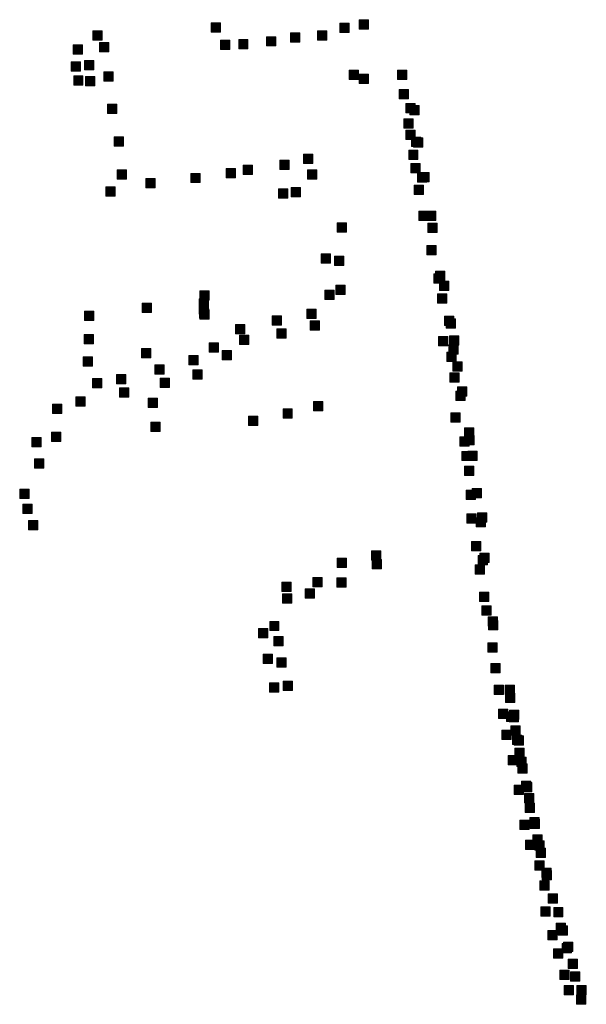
# Model space of a CAD drawing. Extents: x 97504 to 106860, y 464309 to 471560.
# Tile 21 of 53: x 105880 to 106123, y 467513 to 467935. Entities that reach past the tile are written whole.
import ezdxf

# ---------------------------------------------------------------- set-up
doc = ezdxf.new("R2010")
doc.units = 0
doc.layers.add('140 KOLKEN', color=44, linetype='Continuous', lineweight=20, true_color=0xc04000)

msp = doc.modelspace()

# ---------------------------------------------------------------- hatches: boundary and pattern name
at = {"layer": '140 KOLKEN', "true_color": 0xc04000}
for points in [[(105962.24, 467929.82), (105962.24, 467933.82), (105966.24, 467933.82), (105966.24, 467929.82)], [(106017.34, 467929.72), (106017.34, 467933.72), (106021.34, 467933.72), (106021.34, 467929.72)], [(106025.63, 467931.2), (106025.63, 467935.2), (106029.63, 467935.2), (106029.63, 467931.2)], [(105911.47, 467926.43), (105911.47, 467930.43), (105915.47, 467930.43), (105915.47, 467926.43)], [(105985.9, 467923.91), (105985.9, 467927.91), (105989.9, 467927.91), (105989.9, 467923.91)], [(105996.24, 467925.59), (105996.24, 467929.59), (106000.24, 467929.59), (106000.24, 467925.59)], [(106007.81, 467926.48), (106007.81, 467930.48), (106011.81, 467930.48), (106011.81, 467926.48)], [(105903, 467920.39), (105903, 467924.39), (105907, 467924.39), (105907, 467920.39)], [(105914.29, 467921.4), (105914.29, 467925.4), (105918.29, 467925.4), (105918.29, 467921.4)], [(105966.13, 467922.44), (105966.13, 467926.44), (105970.13, 467926.44), (105970.13, 467922.44)], [(105973.99, 467922.7), (105973.99, 467926.7), (105977.99, 467926.7), (105977.99, 467922.7)], [(105902.11, 467913.06), (105902.11, 467917.06), (105906.11, 467917.06), (105906.11, 467913.06)], [(105907.79, 467913.67), (105907.79, 467917.67), (105911.79, 467917.67), (105911.79, 467913.67)], [(105903.21, 467907.04), (105903.21, 467911.04), (105907.21, 467911.04), (105907.21, 467907.04)], [(105908.27, 467906.77), (105908.27, 467910.77), (105912.27, 467910.77), (105912.27, 467906.77)], [(105916.15, 467908.8), (105916.15, 467912.8), (105920.15, 467912.8), (105920.15, 467908.8)], [(106021.45, 467909.54), (106021.45, 467913.54), (106025.45, 467913.54), (106025.45, 467909.54)], [(106025.74, 467907.83), (106025.74, 467911.83), (106029.74, 467911.83), (106029.74, 467907.83)], [(106042.17, 467909.56), (106042.17, 467913.56), (106046.17, 467913.56), (106046.17, 467909.56)], [(106042.78, 467901.3), (106042.78, 467905.3), (106046.78, 467905.3), (106046.78, 467901.3)], [(105917.72, 467894.88), (105917.72, 467898.88), (105921.72, 467898.88), (105921.72, 467894.88)], [(106045.75, 467895.22), (106045.75, 467899.22), (106049.75, 467899.22), (106049.75, 467895.22)], [(106047.35, 467894.38), (106047.35, 467898.38), (106051.35, 467898.38), (106051.35, 467894.38)], [(106044.8, 467888.6), (106044.8, 467892.6), (106048.8, 467892.6), (106048.8, 467888.6)], [(106045.66, 467883.76), (106045.66, 467887.76), (106049.66, 467887.76), (106049.66, 467883.76)], [(105920.52, 467880.94), (105920.52, 467884.94), (105924.52, 467884.94), (105924.52, 467880.94)], [(106048.09, 467880.74), (106048.09, 467884.74), (106052.09, 467884.74), (106052.09, 467880.74)], [(106049.06, 467880.56), (106049.06, 467884.56), (106053.06, 467884.56), (106053.06, 467880.56)], [(106001.82, 467873.46), (106001.82, 467877.46), (106005.82, 467877.46), (106005.82, 467873.46)], [(106046.92, 467875.25), (106046.92, 467879.25), (106050.92, 467879.25), (106050.92, 467875.25)], [(105975.99, 467868.71), (105975.99, 467872.71), (105979.99, 467872.71), (105979.99, 467868.71)], [(105991.6, 467870.89), (105991.6, 467874.89), (105995.6, 467874.89), (105995.6, 467870.89)], [(106047.86, 467869.53), (106047.86, 467873.53), (106051.86, 467873.53), (106051.86, 467869.53)], [(105921.82, 467866.8), (105921.82, 467870.8), (105925.82, 467870.8), (105925.82, 467866.8)], [(105953.46, 467865.26), (105953.46, 467869.26), (105957.46, 467869.26), (105957.46, 467865.26)], [(105968.59, 467867.34), (105968.59, 467871.34), (105972.59, 467871.34), (105972.59, 467867.34)], [(106003.53, 467866.77), (106003.53, 467870.77), (106007.53, 467870.77), (106007.53, 467866.77)], [(106050.64, 467865.52), (106050.64, 467869.52), (106054.64, 467869.52), (106054.64, 467865.52)], [(106051.65, 467865.63), (106051.65, 467869.63), (106055.65, 467869.63), (106055.65, 467865.63)], [(105934.16, 467863.01), (105934.16, 467867.01), (105938.16, 467867.01), (105938.16, 467863.01)], [(106049.29, 467860.18), (106049.29, 467864.18), (106053.29, 467864.18), (106053.29, 467860.18)], [(105916.96, 467859.5), (105916.96, 467863.5), (105920.96, 467863.5), (105920.96, 467859.5)], [(105991.07, 467858.66), (105991.07, 467862.66), (105995.07, 467862.66), (105995.07, 467858.66)], [(105996.48, 467859.16), (105996.48, 467863.16), (106000.48, 467863.16), (106000.48, 467859.16)], [(106051.23, 467848.96), (106051.23, 467852.96), (106055.23, 467852.96), (106055.23, 467848.96)], [(106054.55, 467849.07), (106054.55, 467853.07), (106058.55, 467853.07), (106058.55, 467849.07)], [(106016.29, 467843.97), (106016.29, 467847.97), (106020.29, 467847.97), (106020.29, 467843.97)], [(106055.13, 467843.9), (106055.13, 467847.9), (106059.13, 467847.9), (106059.13, 467843.9)], [(106009.32, 467830.66), (106009.32, 467834.66), (106013.32, 467834.66), (106013.32, 467830.66)], [(106054.69, 467834.22), (106054.69, 467838.22), (106058.69, 467838.22), (106058.69, 467834.22)], [(106015.06, 467829.72), (106015.06, 467833.72), (106019.06, 467833.72), (106019.06, 467829.72)], [(106057.77, 467822.06), (106057.77, 467826.06), (106061.77, 467826.06), (106061.77, 467822.06)], [(106058.48, 467823.29), (106058.48, 467827.29), (106062.48, 467827.29), (106062.48, 467823.29)], [(106060.15, 467819.03), (106060.15, 467823.03), (106064.15, 467823.03), (106064.15, 467819.03)], [(105957.35, 467814.8), (105957.35, 467818.8), (105961.35, 467818.8), (105961.35, 467814.8)], [(106011.02, 467815.07), (106011.02, 467819.07), (106015.02, 467819.07), (106015.02, 467815.07)], [(106015.62, 467817.25), (106015.62, 467821.25), (106019.62, 467821.25), (106019.62, 467817.25)], [(106059.26, 467813.59), (106059.26, 467817.59), (106063.26, 467817.59), (106063.26, 467813.59)], [(105932.6, 467809.47), (105932.6, 467813.47), (105936.6, 467813.47), (105936.6, 467809.47)], [(105957.05, 467811.34), (105957.05, 467815.34), (105961.05, 467815.34), (105961.05, 467811.34)], [(105907.82, 467806.07), (105907.82, 467810.07), (105911.82, 467810.07), (105911.82, 467806.07)], [(105957.03, 467808.87), (105957.03, 467812.87), (105961.03, 467812.87), (105961.03, 467808.87)], [(105957.18, 467807.07), (105957.18, 467811.07), (105961.18, 467811.07), (105961.18, 467807.07)], [(105957.32, 467806.67), (105957.32, 467810.67), (105961.32, 467810.67), (105961.32, 467806.67)], [(106003.28, 467807.02), (106003.28, 467811.02), (106007.28, 467811.02), (106007.28, 467807.02)], [(105988.34, 467804.05), (105988.34, 467808.05), (105992.34, 467808.05), (105992.34, 467804.05)], [(106004.6, 467801.89), (106004.6, 467805.89), (106008.6, 467805.89), (106008.6, 467801.89)], [(106062.26, 467804.01), (106062.26, 467808.01), (106066.26, 467808.01), (106066.26, 467804.01)], [(106063, 467802.87), (106063, 467806.87), (106067, 467806.87), (106067, 467802.87)], [(105972.58, 467800.32), (105972.58, 467804.32), (105976.58, 467804.32), (105976.58, 467800.32)], [(105990.41, 467798.58), (105990.41, 467802.58), (105994.41, 467802.58), (105994.41, 467798.58)], [(105907.72, 467796.06), (105907.72, 467800.06), (105911.72, 467800.06), (105911.72, 467796.06)], [(105961.36, 467792.53), (105961.36, 467796.53), (105965.36, 467796.53), (105965.36, 467792.53)], [(105974.31, 467795.74), (105974.31, 467799.74), (105978.31, 467799.74), (105978.31, 467795.74)], [(106059.66, 467795.24), (106059.66, 467799.24), (106063.66, 467799.24), (106063.66, 467795.24)], [(106064.43, 467795.51), (106064.43, 467799.51), (106068.43, 467799.51), (106068.43, 467795.51)], [(105932.26, 467790.02), (105932.26, 467794.02), (105936.26, 467794.02), (105936.26, 467790.02)], [(105966.86, 467789.24), (105966.86, 467793.24), (105970.86, 467793.24), (105970.86, 467789.24)], [(106063.32, 467788.49), (106063.32, 467792.49), (106067.32, 467792.49), (106067.32, 467788.49)], [(106064.16, 467791.63), (106064.16, 467795.63), (106068.16, 467795.63), (106068.16, 467791.63)], [(105907.35, 467786.49), (105907.35, 467790.49), (105911.35, 467790.49), (105911.35, 467786.49)], [(105952.62, 467787.05), (105952.62, 467791.05), (105956.62, 467791.05), (105956.62, 467787.05)], [(106065.89, 467784.37), (106065.89, 467788.37), (106069.89, 467788.37), (106069.89, 467784.37)], [(105938.01, 467783.14), (105938.01, 467787.14), (105942.01, 467787.14), (105942.01, 467783.14)], [(105954.34, 467780.91), (105954.34, 467784.91), (105958.34, 467784.91), (105958.34, 467780.91)], [(105911.28, 467777.16), (105911.28, 467781.16), (105915.28, 467781.16), (105915.28, 467777.16)], [(105921.57, 467778.9), (105921.57, 467782.9), (105925.57, 467782.9), (105925.57, 467778.9)], [(105940.29, 467777.38), (105940.29, 467781.38), (105944.29, 467781.38), (105944.29, 467777.38)], [(106064.55, 467779.6), (106064.55, 467783.6), (106068.55, 467783.6), (106068.55, 467779.6)], [(105922.85, 467773.15), (105922.85, 467777.15), (105926.85, 467777.15), (105926.85, 467773.15)], [(106067.15, 467771.76), (106067.15, 467775.76), (106071.15, 467775.76), (106071.15, 467771.76)], [(106067.91, 467773.67), (106067.91, 467777.67), (106071.91, 467777.67), (106071.91, 467773.67)], [(105904.17, 467769.28), (105904.17, 467773.28), (105908.17, 467773.28), (105908.17, 467769.28)], [(105935.14, 467768.75), (105935.14, 467772.75), (105939.14, 467772.75), (105939.14, 467768.75)], [(106006.13, 467767.3), (106006.13, 467771.3), (106010.13, 467771.3), (106010.13, 467767.3)], [(105894.09, 467766.15), (105894.09, 467770.15), (105898.09, 467770.15), (105898.09, 467766.15)], [(105993.01, 467764.2), (105993.01, 467768.2), (105997.01, 467768.2), (105997.01, 467764.2)], [(105978.19, 467761.11), (105978.19, 467765.11), (105982.19, 467765.11), (105982.19, 467761.11)], [(106064.97, 467762.48), (106064.97, 467766.48), (106068.97, 467766.48), (106068.97, 467762.48)], [(105936.27, 467758.5), (105936.27, 467762.5), (105940.27, 467762.5), (105940.27, 467758.5)], [(106070.88, 467756.06), (106070.88, 467760.06), (106074.88, 467760.06), (106074.88, 467756.06)], [(105885.2, 467751.89), (105885.2, 467755.89), (105889.2, 467755.89), (105889.2, 467751.89)], [(105893.7, 467754.14), (105893.7, 467758.14), (105897.7, 467758.14), (105897.7, 467754.14)], [(106068.93, 467752.19), (106068.93, 467756.19), (106072.93, 467756.19), (106072.93, 467752.19)], [(106070.96, 467752.71), (106070.96, 467756.71), (106074.96, 467756.71), (106074.96, 467752.71)], [(106069.75, 467745.95), (106069.75, 467749.95), (106073.75, 467749.95), (106073.75, 467745.95)], [(106072.35, 467746.03), (106072.35, 467750.03), (106076.35, 467750.03), (106076.35, 467746.03)], [(105886.34, 467742.75), (105886.34, 467746.75), (105890.34, 467746.75), (105890.34, 467742.75)], [(106070.85, 467739.59), (106070.85, 467743.59), (106074.85, 467743.59), (106074.85, 467739.59)], [(105880.06, 467729.7), (105880.06, 467733.7), (105884.06, 467733.7), (105884.06, 467729.7)], [(106071.57, 467729.24), (106071.57, 467733.24), (106075.57, 467733.24), (106075.57, 467729.24)], [(106074.12, 467729.94), (106074.12, 467733.94), (106078.12, 467733.94), (106078.12, 467729.94)], [(105881.42, 467723.3), (105881.42, 467727.3), (105885.42, 467727.3), (105885.42, 467723.3)], [(106071.93, 467719.14), (106071.93, 467723.14), (106075.93, 467723.14), (106075.93, 467719.14)], [(106075.94, 467717.48), (106075.94, 467721.48), (106079.94, 467721.48), (106079.94, 467717.48)], [(106076.4, 467719.62), (106076.4, 467723.62), (106080.4, 467723.62), (106080.4, 467719.62)], [(105883.78, 467716.24), (105883.78, 467720.24), (105887.78, 467720.24), (105887.78, 467716.24)], [(106073.88, 467707.23), (106073.88, 467711.23), (106077.88, 467711.23), (106077.88, 467707.23)], [(106016.31, 467700.08), (106016.31, 467704.08), (106020.31, 467704.08), (106020.31, 467700.08)], [(106030.97, 467703.27), (106030.97, 467707.27), (106034.97, 467707.27), (106034.97, 467703.27)], [(106031.28, 467699.48), (106031.28, 467703.48), (106035.28, 467703.48), (106035.28, 467699.48)], [(106076.68, 467701.29), (106076.68, 467705.29), (106080.68, 467705.29), (106080.68, 467701.29)], [(106077.46, 467702.25), (106077.46, 467706.25), (106081.46, 467706.25), (106081.46, 467702.25)], [(106075.38, 467697.2), (106075.38, 467701.2), (106079.38, 467701.2), (106079.38, 467697.2)], [(106005.76, 467691.84), (106005.76, 467695.84), (106009.76, 467695.84), (106009.76, 467691.84)], [(106016.09, 467691.62), (106016.09, 467695.62), (106020.09, 467695.62), (106020.09, 467691.62)], [(105992.55, 467689.74), (105992.55, 467693.74), (105996.55, 467693.74), (105996.55, 467689.74)], [(106002.57, 467686.97), (106002.57, 467690.97), (106006.57, 467690.97), (106006.57, 467686.97)], [(105992.77, 467684.73), (105992.77, 467688.73), (105996.77, 467688.73), (105996.77, 467684.73)], [(106077.25, 467685.53), (106077.25, 467689.53), (106081.25, 467689.53), (106081.25, 467685.53)], [(106078.27, 467679.67), (106078.27, 467683.67), (106082.27, 467683.67), (106082.27, 467679.67)], [(106081.01, 467674.94), (106081.01, 467678.94), (106085.01, 467678.94), (106085.01, 467674.94)], [(105982.44, 467669.92), (105982.44, 467673.92), (105986.44, 467673.92), (105986.44, 467669.92)], [(105987.29, 467672.99), (105987.29, 467676.99), (105991.29, 467676.99), (105991.29, 467672.99)], [(106081.17, 467673.34), (106081.17, 467677.34), (106085.17, 467677.34), (106085.17, 467673.34)], [(105989.13, 467666.5), (105989.13, 467670.5), (105993.13, 467670.5), (105993.13, 467666.5)], [(106080.91, 467663.7), (106080.91, 467667.7), (106084.91, 467667.7), (106084.91, 467663.7)], [(105984.53, 467658.85), (105984.53, 467662.85), (105988.53, 467662.85), (105988.53, 467658.85)], [(105990.35, 467657.32), (105990.35, 467661.32), (105994.35, 467661.32), (105994.35, 467657.32)], [(106082.22, 467654.92), (106082.22, 467658.92), (106086.22, 467658.92), (106086.22, 467654.92)], [(105987.23, 467646.66), (105987.23, 467650.66), (105991.23, 467650.66), (105991.23, 467646.66)], [(105993.14, 467647.28), (105993.14, 467651.28), (105997.14, 467651.28), (105997.14, 467647.28)], [(106083.62, 467645.66), (106083.62, 467649.66), (106087.62, 467649.66), (106087.62, 467645.66)], [(106088.32, 467645.62), (106088.32, 467649.62), (106092.32, 467649.62), (106092.32, 467645.62)], [(106088.5, 467642.13), (106088.5, 467646.13), (106092.5, 467646.13), (106092.5, 467642.13)], [(106085.49, 467635.26), (106085.49, 467639.26), (106089.49, 467639.26), (106089.49, 467635.26)], [(106088.83, 467633.99), (106088.83, 467637.99), (106092.83, 467637.99), (106092.83, 467633.99)], [(106089.55, 467634.2), (106089.55, 467638.2), (106093.55, 467638.2), (106093.55, 467634.2)], [(106089.99, 467633.82), (106089.99, 467637.82), (106093.99, 467637.82), (106093.99, 467633.82)], [(106090.2, 467634.92), (106090.2, 467638.92), (106094.2, 467638.92), (106094.2, 467634.92)], [(106090.74, 467628.16), (106090.74, 467632.16), (106094.74, 467632.16), (106094.74, 467628.16)], [(106086.94, 467626.27), (106086.94, 467630.27), (106090.94, 467630.27), (106090.94, 467626.27)], [(106091.51, 467624.08), (106091.51, 467628.08), (106095.51, 467628.08), (106095.51, 467624.08)], [(106092.14, 467623.89), (106092.14, 467627.89), (106096.14, 467627.89), (106096.14, 467623.89)], [(106089.66, 467615.46), (106089.66, 467619.46), (106093.66, 467619.46), (106093.66, 467615.46)], [(106092.53, 467618.55), (106092.53, 467622.55), (106096.53, 467622.55), (106096.53, 467618.55)], [(106093.35, 467614.64), (106093.35, 467618.64), (106097.35, 467618.64), (106097.35, 467614.64)], [(106093.72, 467611.83), (106093.72, 467615.83), (106097.72, 467615.83), (106097.72, 467611.83)], [(106092.13, 467602.64), (106092.13, 467606.64), (106096.13, 467606.64), (106096.13, 467602.64)], [(106095.32, 467604.35), (106095.32, 467608.35), (106099.32, 467608.35), (106099.32, 467604.35)], [(106095.7, 467603.82), (106095.7, 467607.82), (106099.7, 467607.82), (106099.7, 467603.82)], [(106096.61, 467599.14), (106096.61, 467603.14), (106100.61, 467603.14), (106100.61, 467599.14)], [(106096.95, 467595.02), (106096.95, 467599.02), (106100.95, 467599.02), (106100.95, 467595.02)], [(106094.62, 467587.7), (106094.62, 467591.7), (106098.62, 467591.7), (106098.62, 467587.7)], [(106098.84, 467588.77), (106098.84, 467592.77), (106102.84, 467592.77), (106102.84, 467588.77)], [(106099.03, 467588.11), (106099.03, 467592.11), (106103.03, 467592.11), (106103.03, 467588.11)], [(106100.19, 467581.43), (106100.19, 467585.43), (106104.19, 467585.43), (106104.19, 467581.43)], [(106097.03, 467579.11), (106097.03, 467583.11), (106101.03, 467583.11), (106101.03, 467579.11)], [(106100.99, 467578.85), (106100.99, 467582.85), (106104.99, 467582.85), (106104.99, 467578.85)], [(106101.63, 467575.63), (106101.63, 467579.63), (106105.63, 467579.63), (106105.63, 467575.63)], [(106101.02, 467570.22), (106101.02, 467574.22), (106105.02, 467574.22), (106105.02, 467570.22)], [(106104.04, 467567.12), (106104.04, 467571.12), (106108.04, 467571.12), (106108.04, 467567.12)], [(106104.22, 467566.02), (106104.22, 467570.02), (106108.22, 467570.02), (106108.22, 467566.02)], [(106103.2, 467561.57), (106103.2, 467565.57), (106107.2, 467565.57), (106107.2, 467561.57)], [(106106.74, 467555.98), (106106.74, 467559.98), (106110.74, 467559.98), (106110.74, 467555.98)], [(106103.68, 467550.45), (106103.68, 467554.45), (106107.68, 467554.45), (106107.68, 467550.45)], [(106109.12, 467550.17), (106109.12, 467554.17), (106113.12, 467554.17), (106113.12, 467550.17)], [(106110.24, 467543.45), (106110.24, 467547.45), (106114.24, 467547.45), (106114.24, 467543.45)], [(106106.66, 467540.34), (106106.66, 467544.34), (106110.66, 467544.34), (106110.66, 467540.34)], [(106111.1, 467542.36), (106111.1, 467546.36), (106115.1, 467546.36), (106115.1, 467542.36)], [(106112.78, 467534.71), (106112.78, 467538.71), (106116.78, 467538.71), (106116.78, 467534.71)], [(106113.35, 467535.33), (106113.35, 467539.33), (106117.35, 467539.33), (106117.35, 467535.33)], [(106108.98, 467532.45), (106108.98, 467536.45), (106112.98, 467536.45), (106112.98, 467532.45)], [(106115.33, 467527.97), (106115.33, 467531.97), (106119.33, 467531.97), (106119.33, 467527.97)], [(106111.71, 467523.3), (106111.71, 467527.3), (106115.71, 467527.3), (106115.71, 467523.3)], [(106116.35, 467522.54), (106116.35, 467526.54), (106120.35, 467526.54), (106120.35, 467522.54)], [(106113.66, 467516.74), (106113.66, 467520.74), (106117.66, 467520.74), (106117.66, 467516.74)], [(106119.12, 467516.69), (106119.12, 467520.69), (106123.12, 467520.69), (106123.12, 467516.69)], [(106118.98, 467512.63), (106118.98, 467516.63), (106122.98, 467516.63), (106122.98, 467512.63)]]:
    msp.add_hatch(color=44, dxfattribs=at).paths.add_polyline_path(points)

# ---------------------------------------------------------------- linework, layer by layer
at = {"layer": '140 KOLKEN', "color": 11, "true_color": 0xff8080}
for points in [[(105962.24, 467929.82), (105962.24, 467933.82), (105966.24, 467933.82), (105966.24, 467929.82)], [(106017.34, 467929.72), (106017.34, 467933.72), (106021.34, 467933.72), (106021.34, 467929.72)], [(106025.63, 467931.2), (106025.63, 467935.2), (106029.63, 467935.2), (106029.63, 467931.2)], [(105911.47, 467926.43), (105911.47, 467930.43), (105915.47, 467930.43), (105915.47, 467926.43)], [(105985.9, 467923.91), (105985.9, 467927.91), (105989.9, 467927.91), (105989.9, 467923.91)], [(105996.24, 467925.59), (105996.24, 467929.59), (106000.24, 467929.59), (106000.24, 467925.59)], [(106007.81, 467926.48), (106007.81, 467930.48), (106011.81, 467930.48), (106011.81, 467926.48)], [(105903, 467920.39), (105903, 467924.39), (105907, 467924.39), (105907, 467920.39)], [(105914.29, 467921.4), (105914.29, 467925.4), (105918.29, 467925.4), (105918.29, 467921.4)], [(105966.13, 467922.44), (105966.13, 467926.44), (105970.13, 467926.44), (105970.13, 467922.44)], [(105973.99, 467922.7), (105973.99, 467926.7), (105977.99, 467926.7), (105977.99, 467922.7)], [(105902.11, 467913.06), (105902.11, 467917.06), (105906.11, 467917.06), (105906.11, 467913.06)], [(105907.79, 467913.67), (105907.79, 467917.67), (105911.79, 467917.67), (105911.79, 467913.67)], [(105903.21, 467907.04), (105903.21, 467911.04), (105907.21, 467911.04), (105907.21, 467907.04)], [(105908.27, 467906.77), (105908.27, 467910.77), (105912.27, 467910.77), (105912.27, 467906.77)], [(105916.15, 467908.8), (105916.15, 467912.8), (105920.15, 467912.8), (105920.15, 467908.8)], [(106021.45, 467909.54), (106021.45, 467913.54), (106025.45, 467913.54), (106025.45, 467909.54)], [(106025.74, 467907.83), (106025.74, 467911.83), (106029.74, 467911.83), (106029.74, 467907.83)], [(106042.17, 467909.56), (106042.17, 467913.56), (106046.17, 467913.56), (106046.17, 467909.56)], [(106042.78, 467901.3), (106042.78, 467905.3), (106046.78, 467905.3), (106046.78, 467901.3)], [(105917.72, 467894.88), (105917.72, 467898.88), (105921.72, 467898.88), (105921.72, 467894.88)], [(106045.75, 467895.22), (106045.75, 467899.22), (106049.75, 467899.22), (106049.75, 467895.22)], [(106047.35, 467894.38), (106047.35, 467898.38), (106051.35, 467898.38), (106051.35, 467894.38)], [(106044.8, 467888.6), (106044.8, 467892.6), (106048.8, 467892.6), (106048.8, 467888.6)], [(106045.66, 467883.76), (106045.66, 467887.76), (106049.66, 467887.76), (106049.66, 467883.76)], [(105920.52, 467880.94), (105920.52, 467884.94), (105924.52, 467884.94), (105924.52, 467880.94)], [(106048.09, 467880.74), (106048.09, 467884.74), (106052.09, 467884.74), (106052.09, 467880.74)], [(106049.06, 467880.56), (106049.06, 467884.56), (106053.06, 467884.56), (106053.06, 467880.56)], [(106001.82, 467873.46), (106001.82, 467877.46), (106005.82, 467877.46), (106005.82, 467873.46)], [(106046.92, 467875.25), (106046.92, 467879.25), (106050.92, 467879.25), (106050.92, 467875.25)], [(105975.99, 467868.71), (105975.99, 467872.71), (105979.99, 467872.71), (105979.99, 467868.71)], [(105991.6, 467870.89), (105991.6, 467874.89), (105995.6, 467874.89), (105995.6, 467870.89)], [(106047.86, 467869.53), (106047.86, 467873.53), (106051.86, 467873.53), (106051.86, 467869.53)], [(105921.82, 467866.8), (105921.82, 467870.8), (105925.82, 467870.8), (105925.82, 467866.8)], [(105953.46, 467865.26), (105953.46, 467869.26), (105957.46, 467869.26), (105957.46, 467865.26)], [(105968.59, 467867.34), (105968.59, 467871.34), (105972.59, 467871.34), (105972.59, 467867.34)], [(106003.53, 467866.77), (106003.53, 467870.77), (106007.53, 467870.77), (106007.53, 467866.77)], [(106050.64, 467865.52), (106050.64, 467869.52), (106054.64, 467869.52), (106054.64, 467865.52)], [(106051.65, 467865.63), (106051.65, 467869.63), (106055.65, 467869.63), (106055.65, 467865.63)], [(105934.16, 467863.01), (105934.16, 467867.01), (105938.16, 467867.01), (105938.16, 467863.01)], [(106049.29, 467860.18), (106049.29, 467864.18), (106053.29, 467864.18), (106053.29, 467860.18)], [(105916.96, 467859.5), (105916.96, 467863.5), (105920.96, 467863.5), (105920.96, 467859.5)], [(105991.07, 467858.66), (105991.07, 467862.66), (105995.07, 467862.66), (105995.07, 467858.66)], [(105996.48, 467859.16), (105996.48, 467863.16), (106000.48, 467863.16), (106000.48, 467859.16)], [(106051.23, 467848.96), (106051.23, 467852.96), (106055.23, 467852.96), (106055.23, 467848.96)], [(106054.55, 467849.07), (106054.55, 467853.07), (106058.55, 467853.07), (106058.55, 467849.07)], [(106016.29, 467843.97), (106016.29, 467847.97), (106020.29, 467847.97), (106020.29, 467843.97)], [(106055.13, 467843.9), (106055.13, 467847.9), (106059.13, 467847.9), (106059.13, 467843.9)], [(106009.32, 467830.66), (106009.32, 467834.66), (106013.32, 467834.66), (106013.32, 467830.66)], [(106054.69, 467834.22), (106054.69, 467838.22), (106058.69, 467838.22), (106058.69, 467834.22)], [(106015.06, 467829.72), (106015.06, 467833.72), (106019.06, 467833.72), (106019.06, 467829.72)], [(106057.77, 467822.06), (106057.77, 467826.06), (106061.77, 467826.06), (106061.77, 467822.06)], [(106058.48, 467823.29), (106058.48, 467827.29), (106062.48, 467827.29), (106062.48, 467823.29)], [(106060.15, 467819.03), (106060.15, 467823.03), (106064.15, 467823.03), (106064.15, 467819.03)], [(105957.35, 467814.8), (105957.35, 467818.8), (105961.35, 467818.8), (105961.35, 467814.8)], [(106011.02, 467815.07), (106011.02, 467819.07), (106015.02, 467819.07), (106015.02, 467815.07)], [(106015.62, 467817.25), (106015.62, 467821.25), (106019.62, 467821.25), (106019.62, 467817.25)], [(106059.26, 467813.59), (106059.26, 467817.59), (106063.26, 467817.59), (106063.26, 467813.59)], [(105932.6, 467809.47), (105932.6, 467813.47), (105936.6, 467813.47), (105936.6, 467809.47)], [(105957.05, 467811.34), (105957.05, 467815.34), (105961.05, 467815.34), (105961.05, 467811.34)], [(105907.82, 467806.07), (105907.82, 467810.07), (105911.82, 467810.07), (105911.82, 467806.07)], [(105957.03, 467808.87), (105957.03, 467812.87), (105961.03, 467812.87), (105961.03, 467808.87)], [(105957.18, 467807.07), (105957.18, 467811.07), (105961.18, 467811.07), (105961.18, 467807.07)], [(105957.32, 467806.67), (105957.32, 467810.67), (105961.32, 467810.67), (105961.32, 467806.67)], [(106003.28, 467807.02), (106003.28, 467811.02), (106007.28, 467811.02), (106007.28, 467807.02)], [(105988.34, 467804.05), (105988.34, 467808.05), (105992.34, 467808.05), (105992.34, 467804.05)], [(106004.6, 467801.89), (106004.6, 467805.89), (106008.6, 467805.89), (106008.6, 467801.89)], [(106062.26, 467804.01), (106062.26, 467808.01), (106066.26, 467808.01), (106066.26, 467804.01)], [(106063, 467802.87), (106063, 467806.87), (106067, 467806.87), (106067, 467802.87)], [(105972.58, 467800.32), (105972.58, 467804.32), (105976.58, 467804.32), (105976.58, 467800.32)], [(105990.41, 467798.58), (105990.41, 467802.58), (105994.41, 467802.58), (105994.41, 467798.58)], [(105907.72, 467796.06), (105907.72, 467800.06), (105911.72, 467800.06), (105911.72, 467796.06)], [(105961.36, 467792.53), (105961.36, 467796.53), (105965.36, 467796.53), (105965.36, 467792.53)], [(105974.31, 467795.74), (105974.31, 467799.74), (105978.31, 467799.74), (105978.31, 467795.74)], [(106059.66, 467795.24), (106059.66, 467799.24), (106063.66, 467799.24), (106063.66, 467795.24)], [(106064.43, 467795.51), (106064.43, 467799.51), (106068.43, 467799.51), (106068.43, 467795.51)], [(105932.26, 467790.02), (105932.26, 467794.02), (105936.26, 467794.02), (105936.26, 467790.02)], [(105966.86, 467789.24), (105966.86, 467793.24), (105970.86, 467793.24), (105970.86, 467789.24)], [(106063.32, 467788.49), (106063.32, 467792.49), (106067.32, 467792.49), (106067.32, 467788.49)], [(106064.16, 467791.63), (106064.16, 467795.63), (106068.16, 467795.63), (106068.16, 467791.63)], [(105907.35, 467786.49), (105907.35, 467790.49), (105911.35, 467790.49), (105911.35, 467786.49)], [(105952.62, 467787.05), (105952.62, 467791.05), (105956.62, 467791.05), (105956.62, 467787.05)], [(106065.89, 467784.37), (106065.89, 467788.37), (106069.89, 467788.37), (106069.89, 467784.37)], [(105938.01, 467783.14), (105938.01, 467787.14), (105942.01, 467787.14), (105942.01, 467783.14)], [(105954.34, 467780.91), (105954.34, 467784.91), (105958.34, 467784.91), (105958.34, 467780.91)], [(105911.28, 467777.16), (105911.28, 467781.16), (105915.28, 467781.16), (105915.28, 467777.16)], [(105921.57, 467778.9), (105921.57, 467782.9), (105925.57, 467782.9), (105925.57, 467778.9)], [(105940.29, 467777.38), (105940.29, 467781.38), (105944.29, 467781.38), (105944.29, 467777.38)], [(106064.55, 467779.6), (106064.55, 467783.6), (106068.55, 467783.6), (106068.55, 467779.6)], [(105922.85, 467773.15), (105922.85, 467777.15), (105926.85, 467777.15), (105926.85, 467773.15)], [(106067.15, 467771.76), (106067.15, 467775.76), (106071.15, 467775.76), (106071.15, 467771.76)], [(106067.91, 467773.67), (106067.91, 467777.67), (106071.91, 467777.67), (106071.91, 467773.67)], [(105904.17, 467769.28), (105904.17, 467773.28), (105908.17, 467773.28), (105908.17, 467769.28)], [(105935.14, 467768.75), (105935.14, 467772.75), (105939.14, 467772.75), (105939.14, 467768.75)], [(106006.13, 467767.3), (106006.13, 467771.3), (106010.13, 467771.3), (106010.13, 467767.3)], [(105894.09, 467766.15), (105894.09, 467770.15), (105898.09, 467770.15), (105898.09, 467766.15)], [(105993.01, 467764.2), (105993.01, 467768.2), (105997.01, 467768.2), (105997.01, 467764.2)], [(105978.19, 467761.11), (105978.19, 467765.11), (105982.19, 467765.11), (105982.19, 467761.11)], [(106064.97, 467762.48), (106064.97, 467766.48), (106068.97, 467766.48), (106068.97, 467762.48)], [(105936.27, 467758.5), (105936.27, 467762.5), (105940.27, 467762.5), (105940.27, 467758.5)], [(106070.88, 467756.06), (106070.88, 467760.06), (106074.88, 467760.06), (106074.88, 467756.06)], [(105885.2, 467751.89), (105885.2, 467755.89), (105889.2, 467755.89), (105889.2, 467751.89)], [(105893.7, 467754.14), (105893.7, 467758.14), (105897.7, 467758.14), (105897.7, 467754.14)], [(106068.93, 467752.19), (106068.93, 467756.19), (106072.93, 467756.19), (106072.93, 467752.19)], [(106070.96, 467752.71), (106070.96, 467756.71), (106074.96, 467756.71), (106074.96, 467752.71)], [(106069.75, 467745.95), (106069.75, 467749.95), (106073.75, 467749.95), (106073.75, 467745.95)], [(106072.35, 467746.03), (106072.35, 467750.03), (106076.35, 467750.03), (106076.35, 467746.03)], [(105886.34, 467742.75), (105886.34, 467746.75), (105890.34, 467746.75), (105890.34, 467742.75)], [(106070.85, 467739.59), (106070.85, 467743.59), (106074.85, 467743.59), (106074.85, 467739.59)], [(105880.06, 467729.7), (105880.06, 467733.7), (105884.06, 467733.7), (105884.06, 467729.7)], [(106071.57, 467729.24), (106071.57, 467733.24), (106075.57, 467733.24), (106075.57, 467729.24)], [(106074.12, 467729.94), (106074.12, 467733.94), (106078.12, 467733.94), (106078.12, 467729.94)], [(105881.42, 467723.3), (105881.42, 467727.3), (105885.42, 467727.3), (105885.42, 467723.3)], [(106071.93, 467719.14), (106071.93, 467723.14), (106075.93, 467723.14), (106075.93, 467719.14)], [(106075.94, 467717.48), (106075.94, 467721.48), (106079.94, 467721.48), (106079.94, 467717.48)], [(106076.4, 467719.62), (106076.4, 467723.62), (106080.4, 467723.62), (106080.4, 467719.62)], [(105883.78, 467716.24), (105883.78, 467720.24), (105887.78, 467720.24), (105887.78, 467716.24)], [(106073.88, 467707.23), (106073.88, 467711.23), (106077.88, 467711.23), (106077.88, 467707.23)], [(106016.31, 467700.08), (106016.31, 467704.08), (106020.31, 467704.08), (106020.31, 467700.08)], [(106030.97, 467703.27), (106030.97, 467707.27), (106034.97, 467707.27), (106034.97, 467703.27)], [(106031.28, 467699.48), (106031.28, 467703.48), (106035.28, 467703.48), (106035.28, 467699.48)], [(106076.68, 467701.29), (106076.68, 467705.29), (106080.68, 467705.29), (106080.68, 467701.29)], [(106077.46, 467702.25), (106077.46, 467706.25), (106081.46, 467706.25), (106081.46, 467702.25)], [(106075.38, 467697.2), (106075.38, 467701.2), (106079.38, 467701.2), (106079.38, 467697.2)], [(106005.76, 467691.84), (106005.76, 467695.84), (106009.76, 467695.84), (106009.76, 467691.84)], [(106016.09, 467691.62), (106016.09, 467695.62), (106020.09, 467695.62), (106020.09, 467691.62)], [(105992.55, 467689.74), (105992.55, 467693.74), (105996.55, 467693.74), (105996.55, 467689.74)], [(106002.57, 467686.97), (106002.57, 467690.97), (106006.57, 467690.97), (106006.57, 467686.97)], [(105992.77, 467684.73), (105992.77, 467688.73), (105996.77, 467688.73), (105996.77, 467684.73)], [(106077.25, 467685.53), (106077.25, 467689.53), (106081.25, 467689.53), (106081.25, 467685.53)], [(106078.27, 467679.67), (106078.27, 467683.67), (106082.27, 467683.67), (106082.27, 467679.67)], [(106081.01, 467674.94), (106081.01, 467678.94), (106085.01, 467678.94), (106085.01, 467674.94)], [(105982.44, 467669.92), (105982.44, 467673.92), (105986.44, 467673.92), (105986.44, 467669.92)], [(105987.29, 467672.99), (105987.29, 467676.99), (105991.29, 467676.99), (105991.29, 467672.99)], [(106081.17, 467673.34), (106081.17, 467677.34), (106085.17, 467677.34), (106085.17, 467673.34)], [(105989.13, 467666.5), (105989.13, 467670.5), (105993.13, 467670.5), (105993.13, 467666.5)], [(106080.91, 467663.7), (106080.91, 467667.7), (106084.91, 467667.7), (106084.91, 467663.7)], [(105984.53, 467658.85), (105984.53, 467662.85), (105988.53, 467662.85), (105988.53, 467658.85)], [(105990.35, 467657.32), (105990.35, 467661.32), (105994.35, 467661.32), (105994.35, 467657.32)], [(106082.22, 467654.92), (106082.22, 467658.92), (106086.22, 467658.92), (106086.22, 467654.92)], [(105987.23, 467646.66), (105987.23, 467650.66), (105991.23, 467650.66), (105991.23, 467646.66)], [(105993.14, 467647.28), (105993.14, 467651.28), (105997.14, 467651.28), (105997.14, 467647.28)], [(106083.62, 467645.66), (106083.62, 467649.66), (106087.62, 467649.66), (106087.62, 467645.66)], [(106088.32, 467645.62), (106088.32, 467649.62), (106092.32, 467649.62), (106092.32, 467645.62)], [(106088.5, 467642.13), (106088.5, 467646.13), (106092.5, 467646.13), (106092.5, 467642.13)], [(106085.49, 467635.26), (106085.49, 467639.26), (106089.49, 467639.26), (106089.49, 467635.26)], [(106088.83, 467633.99), (106088.83, 467637.99), (106092.83, 467637.99), (106092.83, 467633.99)], [(106089.55, 467634.2), (106089.55, 467638.2), (106093.55, 467638.2), (106093.55, 467634.2)], [(106089.99, 467633.82), (106089.99, 467637.82), (106093.99, 467637.82), (106093.99, 467633.82)], [(106090.2, 467634.92), (106090.2, 467638.92), (106094.2, 467638.92), (106094.2, 467634.92)], [(106090.74, 467628.16), (106090.74, 467632.16), (106094.74, 467632.16), (106094.74, 467628.16)], [(106086.94, 467626.27), (106086.94, 467630.27), (106090.94, 467630.27), (106090.94, 467626.27)], [(106091.51, 467624.08), (106091.51, 467628.08), (106095.51, 467628.08), (106095.51, 467624.08)], [(106092.14, 467623.89), (106092.14, 467627.89), (106096.14, 467627.89), (106096.14, 467623.89)], [(106089.66, 467615.46), (106089.66, 467619.46), (106093.66, 467619.46), (106093.66, 467615.46)], [(106092.53, 467618.55), (106092.53, 467622.55), (106096.53, 467622.55), (106096.53, 467618.55)], [(106093.35, 467614.64), (106093.35, 467618.64), (106097.35, 467618.64), (106097.35, 467614.64)], [(106093.72, 467611.83), (106093.72, 467615.83), (106097.72, 467615.83), (106097.72, 467611.83)], [(106092.13, 467602.64), (106092.13, 467606.64), (106096.13, 467606.64), (106096.13, 467602.64)], [(106095.32, 467604.35), (106095.32, 467608.35), (106099.32, 467608.35), (106099.32, 467604.35)], [(106095.7, 467603.82), (106095.7, 467607.82), (106099.7, 467607.82), (106099.7, 467603.82)], [(106096.61, 467599.14), (106096.61, 467603.14), (106100.61, 467603.14), (106100.61, 467599.14)], [(106096.95, 467595.02), (106096.95, 467599.02), (106100.95, 467599.02), (106100.95, 467595.02)], [(106094.62, 467587.7), (106094.62, 467591.7), (106098.62, 467591.7), (106098.62, 467587.7)], [(106098.84, 467588.77), (106098.84, 467592.77), (106102.84, 467592.77), (106102.84, 467588.77)], [(106099.03, 467588.11), (106099.03, 467592.11), (106103.03, 467592.11), (106103.03, 467588.11)], [(106100.19, 467581.43), (106100.19, 467585.43), (106104.19, 467585.43), (106104.19, 467581.43)], [(106097.03, 467579.11), (106097.03, 467583.11), (106101.03, 467583.11), (106101.03, 467579.11)], [(106100.99, 467578.85), (106100.99, 467582.85), (106104.99, 467582.85), (106104.99, 467578.85)], [(106101.63, 467575.63), (106101.63, 467579.63), (106105.63, 467579.63), (106105.63, 467575.63)], [(106101.02, 467570.22), (106101.02, 467574.22), (106105.02, 467574.22), (106105.02, 467570.22)], [(106104.04, 467567.12), (106104.04, 467571.12), (106108.04, 467571.12), (106108.04, 467567.12)], [(106104.22, 467566.02), (106104.22, 467570.02), (106108.22, 467570.02), (106108.22, 467566.02)], [(106103.2, 467561.57), (106103.2, 467565.57), (106107.2, 467565.57), (106107.2, 467561.57)], [(106106.74, 467555.98), (106106.74, 467559.98), (106110.74, 467559.98), (106110.74, 467555.98)], [(106103.68, 467550.45), (106103.68, 467554.45), (106107.68, 467554.45), (106107.68, 467550.45)], [(106109.12, 467550.17), (106109.12, 467554.17), (106113.12, 467554.17), (106113.12, 467550.17)], [(106110.24, 467543.45), (106110.24, 467547.45), (106114.24, 467547.45), (106114.24, 467543.45)], [(106106.66, 467540.34), (106106.66, 467544.34), (106110.66, 467544.34), (106110.66, 467540.34)], [(106111.1, 467542.36), (106111.1, 467546.36), (106115.1, 467546.36), (106115.1, 467542.36)], [(106112.78, 467534.71), (106112.78, 467538.71), (106116.78, 467538.71), (106116.78, 467534.71)], [(106113.35, 467535.33), (106113.35, 467539.33), (106117.35, 467539.33), (106117.35, 467535.33)], [(106108.98, 467532.45), (106108.98, 467536.45), (106112.98, 467536.45), (106112.98, 467532.45)], [(106115.33, 467527.97), (106115.33, 467531.97), (106119.33, 467531.97), (106119.33, 467527.97)], [(106111.71, 467523.3), (106111.71, 467527.3), (106115.71, 467527.3), (106115.71, 467523.3)], [(106116.35, 467522.54), (106116.35, 467526.54), (106120.35, 467526.54), (106120.35, 467522.54)], [(106113.66, 467516.74), (106113.66, 467520.74), (106117.66, 467520.74), (106117.66, 467516.74)], [(106119.12, 467516.69), (106119.12, 467520.69), (106123.12, 467520.69), (106123.12, 467516.69)], [(106118.98, 467512.63), (106118.98, 467516.63), (106122.98, 467516.63), (106122.98, 467512.63)]]:
    msp.add_lwpolyline(points, close=True, dxfattribs=at)

doc.saveas('drawing.dxf')
